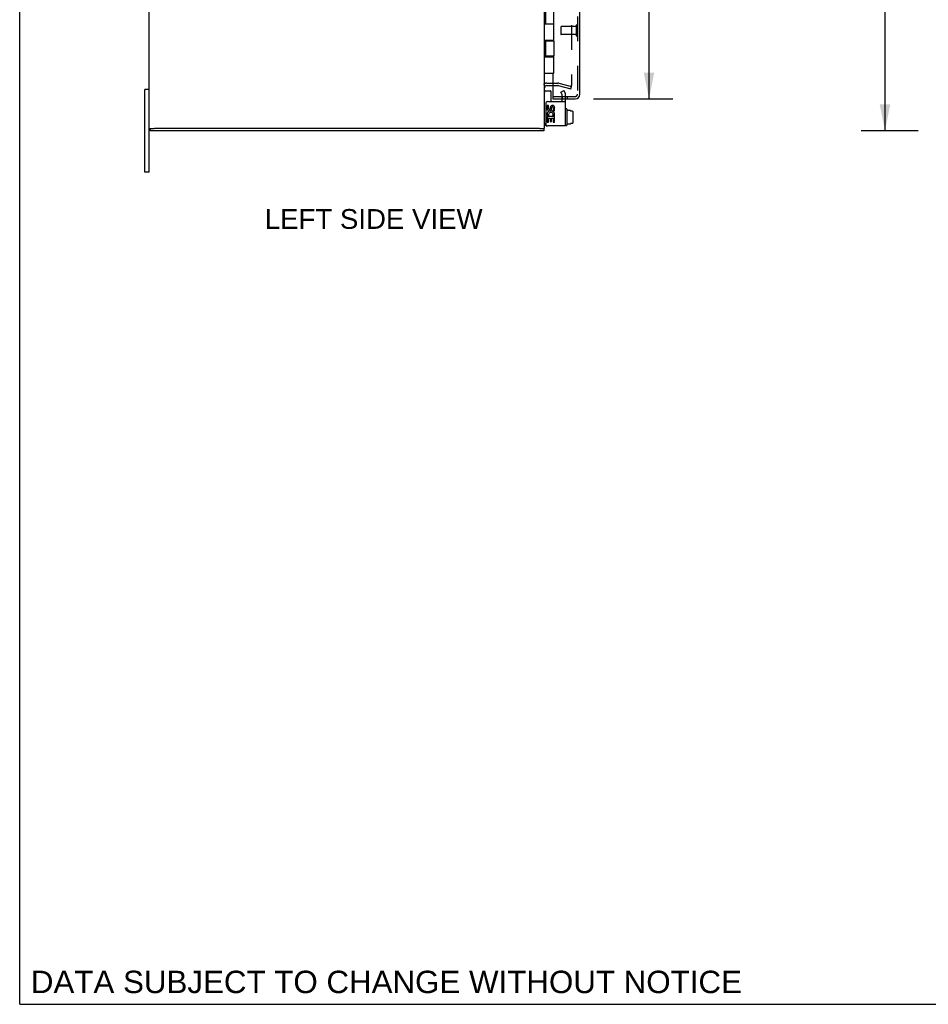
# Model space of a CAD drawing. Header units: inches. Extents: x 0 to 136, y 0 to 88.
# Tile 1 of 8: x 0 to 28, y 0 to 30. Entities that reach past the tile are written whole.
import ezdxf

# ---------------------------------------------------------------- set-up
doc = ezdxf.new("R2010")
doc.units = ezdxf.units.IN
doc.header["$LTSCALE"] = 7.48
doc.header["$MEASUREMENT"] = 0
doc.linetypes.add('HIDDEN', pattern=[0.2, 0.1, -0.1])
doc.layers.get('0').update_dxf_attribs({"linetype": 'CONTINUOUS'})
for name, color, linetype in [('DEFAULT_2', 8, 'HIDDEN'), ('DIMENSIONS', 7, 'CONTINUOUS'), ('DOOR_ASSEMBLY', 7, 'CONTINUOUS')]:
    doc.layers.add(name, color=color, linetype=linetype)
doc.styles.get("Standard").update_dxf_attribs({"font": 'arial.ttf'})
doc.dimstyles.new('DIMSTYLE_1', dxfattribs={"dimtxt": 0.6, "dimasz": 0.8, "dimexe": 0.09, "dimexo": 0.07, "dimgap": 0.0375, "dimtad": 0, "dimtih": 1, "dimtoh": 1, "dimzin": 4, "dimdsep": 46, "dimtxsty": 'Standard', "dimblk": '_FILLED', "dimblk1": '_FILLED', "dimblk2": '_FILLED', "dimcen": 0.09, "dimadec": 3, "dimazin": 1, "dimtfac": 1, "dimtdec": 3, "dimtofl": 0, "dimtmove": 0, "dimatfit": 3, "dimldrblk": '_FILLED', "dimfxl": 0, "dimtolj": 1, "dimtzin": 4, "dimarcsym": 0})

# ---------------------------------------------------------------- blocks, each defined once
blk = doc.blocks.new('_FILLED')
at = {"color": 0, "linetype": 'ByBlock'}
blk.add_solid([(0, 0), (-1, 0.2), (-1, -0.2)], dxfattribs=at)
blk = doc.blocks.new('*D3')
at = {"layer": 'DIMENSIONS', "color": 2, "linetype": 'Continuous'}
for p, q in [((17.421, 61.54), (19.823, 61.54)), ((19.103, 61.54), (19.103, 45.5)), ((19.103, 27.477), (19.103, 43.4)), ((17.421, 27.477), (19.823, 27.477))]:
    blk.add_line(p, q, dxfattribs=at)
at = {"layer": 'DIMENSIONS', "color": 2, "linetype": 'Continuous', "xscale": 0.8, "yscale": 0.8, "zscale": 0.8}
for p, rotation in [((19.103, 61.54), 90), ((19.103, 27.477), 270)]:
    blk.add_blockref('_FILLED', p, dxfattribs=dict(at, rotation=rotation))
at = {"layer": 'DIMENSIONS', "color": 2, "linetype": 'Continuous', "insert": (19.103, 45.2), "char_height": 0.6, "width": 2.51152, "attachment_point": 2, "line_spacing_factor": 0.9}
blk.add_mtext('34.06\\PDOOR', dxfattribs=at)
blk = doc.blocks.new('*D9')
at = {"layer": 'DIMENSIONS', "color": 2, "linetype": 'Continuous'}
for p, q in [((27.274, 62.509), (25.547, 62.509)), ((26.267, 62.509), (26.267, 45.109)), ((26.267, 26.509), (26.267, 43.909)), ((27.274, 26.509), (25.547, 26.509))]:
    blk.add_line(p, q, dxfattribs=at)
at = {"layer": 'DIMENSIONS', "color": 2, "linetype": 'Continuous', "xscale": 0.8, "yscale": 0.8, "zscale": 0.8}
for p, rotation in [((26.267, 62.509), 90), ((26.267, 26.509), 270)]:
    blk.add_blockref('_FILLED', p, dxfattribs=dict(at, rotation=rotation))
at = {"layer": 'DIMENSIONS', "color": 2, "linetype": 'Continuous', "insert": (26.267, 44.809), "char_height": 0.6, "width": 2.09665, "attachment_point": 2, "line_spacing_factor": 0.9}
blk.add_mtext('36.00', dxfattribs=at)

msp = doc.modelspace()

# ---------------------------------------------------------------- linework, layer by layer
at = {"color": 7, "linetype": 'Continuous'}
for p, q in [((0, 0), (0, 88)), ((3.933, 27.759), (3.798, 27.759)), ((3.798, 25.259), (3.798, 27.759)), ((15.973, 27.721), (16.111, 27.721)), ((16.121, 27.711), (16.121, 27.396)), ((16.601, 27.178), (16.581, 27.178)), ((16.611, 27.168), (16.611, 26.681)), ((16.718, 27.126), (16.611, 27.126)), ((16.718, 27.126), (16.718, 27.11)), ((16.776, 27.11), (16.718, 27.11)), ((16.786, 27.099), (16.786, 26.744)), ((16.013, 26.659), (16.027, 26.659)), ((16.601, 26.671), (16.581, 26.671)), ((16.718, 26.716), (16.611, 26.716)), ((16.776, 26.733), (16.718, 26.733)), ((16.718, 26.716), (16.718, 26.733)), ((3.933, 26.584), (4.081, 26.584)), ((3.963, 26.584), (3.963, 26.509)), ((15.788, 26.584), (15.933, 26.584)), ((15.913, 26.584), (15.913, 26.509)), ((3.933, 25.259), (3.798, 25.259)), ((0, 0), (136, 0))]:
    msp.add_line(p, q, dxfattribs=at)
at = {"color": 3, "linetype": 'Continuous'}
for p, q in [((3.933, 25.259), (3.933, 63.759)), ((15.933, 26.585), (15.933, 62.432)), ((16.003, 27.884), (16.181, 27.884)), ((15.967, 27.336), (15.967, 26.719)), ((16.054, 27.282), (16.007, 27.282)), ((16.007, 27.282), (16.007, 27.182)), ((16.027, 27.396), (16.571, 27.396)), ((16.054, 27.182), (16.054, 27.282)), ((16.102, 27.228), (16.102, 27.177)), ((16.146, 27.182), (16.146, 27.213)), ((16.193, 27.213), (16.193, 27.112)), ((16.239, 27.112), (16.239, 27.213)), ((16.571, 26.659), (16.571, 27.396)), ((16.021, 26.942), (16.007, 26.942)), ((16.007, 26.942), (16.007, 26.772)), ((16.046, 26.942), (16.066, 26.956)), ((16.239, 26.942), (16.046, 26.942)), ((16.054, 26.896), (16.102, 26.896)), ((16.054, 26.772), (16.054, 26.896)), ((16.102, 26.896), (16.102, 26.795)), ((16.146, 26.896), (16.193, 26.896)), ((16.146, 26.795), (16.146, 26.896)), ((16.187, 26.969), (16.23, 26.95)), ((16.193, 27.112), (16.239, 27.112)), ((16.193, 26.896), (16.193, 26.772)), ((16.239, 26.772), (16.239, 26.942)), ((16.007, 26.772), (16.054, 26.772)), ((16.571, 26.659), (16.027, 26.659)), ((16.102, 26.795), (16.146, 26.795)), ((16.193, 26.772), (16.239, 26.772)), ((15.913, 26.509), (3.963, 26.509)), ((15.778, 26.584), (4.088, 26.584))]:
    msp.add_line(p, q, dxfattribs=at)
for centre, radius, start, end in [((16.003, 27.814), 0.07, 90, 180), ((16.027, 27.336), 0.06, 90, 180), ((16.17, 27.213), 0.0696, 0, 167.4177), ((16.17, 27.213), 0.0232, 0, 180.0485), ((16.077, 27.182), 0.0696, 180, 360), ((16.121, 26.996), 0.114, 161.4199, 206.1963), ((16.123, 26.996), 0.116, 336.5966, 161.8791), ((16.123, 26.996), 0.116, 205.737, 207.8532), ((16.077, 27.182), 0.0232, 180, 261.2295), ((16.123, 26.996), 0.0696, 336.5966, 215.1122), ((16.076, 27.185), 0.0267, 263.4285, 341.7628), ((16.027, 26.719), 0.06, 180, 270)]:
    msp.add_arc(centre, radius, start, end, dxfattribs=at)
at = {"color": 7, "linetype": 'Continuous'}
for centre, radius, start, end in [((15.973, 27.681), 0.04, 90, 180), ((16.111, 27.711), 0.01, 0, 90), ((16.581, 27.168), 0.01, 90, 180), ((16.601, 27.168), 0.01, 360, 90), ((16.013, 26.739), 0.08, 180, 270), ((16.581, 26.681), 0.01, 180, 270), ((16.601, 26.681), 0.01, 270, 0)]:
    msp.add_arc(centre, radius, start, end, dxfattribs=at)
for centre, major_axis, ratio, start_param, end_param in [((16.776, 27.099), (0, 0.0111), 0.898834, -1.570796, 0), ((16.776, 26.744), (0, 0.0113), 0.88616, -3.141593, -1.570796)]:
    msp.add_ellipse(centre, major_axis=major_axis, ratio=ratio, start_param=start_param, end_param=end_param, dxfattribs=at)
at = {"layer": 'DEFAULT_2', "color": 8, "linetype": 'HIDDEN'}
for p, q in [((16.746, 61.133), (16.746, 27.884)), ((16.003, 27.959), (16.332, 27.959)), ((16.181, 27.884), (16.332, 27.884)), ((16.342, 27.882), (16.726, 27.779)), ((16.362, 27.955), (16.746, 27.852)), ((16.726, 27.779), (16.746, 27.852)), ((16.426, 27.685), (16.516, 27.737)), ((16.467, 27.613), (16.426, 27.685)), ((16.467, 27.396), (16.467, 27.613)), ((16.557, 27.665), (16.516, 27.737)), ((16.571, 27.396), (16.571, 27.613))]:
    msp.add_line(p, q, dxfattribs=at)
for points in [[(16.727, 27.864), (16.726, 27.864), (16.724, 27.865), (16.722, 27.865)], [(16.746, 27.884), (16.746, 27.882), (16.745, 27.88), (16.745, 27.878), (16.744, 27.876), (16.743, 27.875), (16.742, 27.873), (16.741, 27.871), (16.74, 27.87), (16.738, 27.869), (16.737, 27.867), (16.735, 27.866), (16.733, 27.866), (16.731, 27.865), (16.73, 27.865), (16.728, 27.864), (16.727, 27.864)]]:
    msp.add_lwpolyline(points, dxfattribs=at)
for centre, radius, start, end in [((16.003, 27.814), 0.145, 90, 137.0142), ((16.332, 27.844), 0.115, 75, 90), ((16.332, 27.844), 0.04, 75, 90), ((16.467, 27.613), 0.104, 0, 30)]:
    msp.add_arc(centre, radius, start, end, dxfattribs=at)
at = {"layer": 'DOOR_ASSEMBLY', "color": 8, "linetype": 'HIDDEN'}
for p, q in [((16.931, 61.395), (16.931, 27.622)), ((16.431, 29.666), (16.431, 29.438)), ((16.888, 29.676), (16.441, 29.676)), ((16.888, 29.694), (16.888, 29.41)), ((16.888, 29.428), (16.441, 29.428)), ((16.197, 27.552), (16.861, 27.552)), ((16.466, 27.552), (16.466, 27.477)), ((16.623, 27.552), (16.623, 27.477))]:
    msp.add_line(p, q, dxfattribs=at)
at = {"layer": 'DOOR_ASSEMBLY', "color": 3, "linetype": 'Continuous'}
for p, q in [((17.006, 27.622), (17.006, 61.395)), ((16.181, 29.259), (16.181, 29.239)), ((16.181, 28.779), (16.181, 28.759)), ((16.181, 28.259), (16.181, 27.568)), ((16.181, 27.477), (16.861, 27.477))]:
    msp.add_line(p, q, dxfattribs=at)
at = {"layer": 'DOOR_ASSEMBLY', "color": 7, "linetype": 'Continuous'}
for p, q in [((15.963, 30.239), (15.963, 29.759)), ((16.213, 29.259), (16.213, 30.239)), ((15.933, 29.759), (16.213, 29.759)), ((15.933, 29.259), (16.213, 29.259)), ((15.963, 29.239), (16.213, 29.239)), ((15.963, 29.239), (15.963, 28.779)), ((15.993, 29.259), (15.993, 29.239)), ((16.026, 29.259), (16.026, 29.239)), ((16.151, 29.259), (16.151, 29.239)), ((16.179, 29.239), (16.179, 29.259)), ((16.213, 29.239), (16.213, 28.779)), ((15.933, 28.759), (16.213, 28.759)), ((16.213, 28.779), (15.963, 28.779)), ((15.993, 28.779), (15.993, 28.759)), ((15.997, 28.759), (15.997, 28.779)), ((16.026, 28.779), (16.026, 28.759)), ((16.151, 28.779), (16.151, 28.759)), ((16.179, 28.759), (16.179, 28.779)), ((16.213, 28.259), (16.213, 28.759)), ((15.933, 28.259), (16.213, 28.259)), ((16.181, 27.552), (16.197, 27.552)), ((16.181, 27.552), (16.181, 27.477))]:
    msp.add_line(p, q, dxfattribs=at)
at = {"layer": 'DOOR_ASSEMBLY', "color": 8, "linetype": 'HIDDEN'}
for centre, radius, start, end in [((16.441, 29.666), 0.01, 90, 180), ((16.91, 29.694), 0.0215, 0, 180), ((16.441, 29.438), 0.01, 180, 270), ((16.91, 29.41), 0.0215, 180, 360), ((16.861, 27.622), 0.07, 270, 360)]:
    msp.add_arc(centre, radius, start, end, dxfattribs=at)
at = {"layer": 'DOOR_ASSEMBLY', "color": 3, "linetype": 'Continuous'}
for centre, radius, start, end in [((16.197, 27.568), 0.0156, 180, 270), ((16.861, 27.622), 0.145, 270, 360)]:
    msp.add_arc(centre, radius, start, end, dxfattribs=at)

# ---------------------------------------------------------------- texts
at = {"layer": 'DIMENSIONS', "color": 2, "linetype": 'Continuous', "line_spacing_factor": 0.9}
for s, insert, char_height, width, attachment_point in [('LEFT SIDE VIEW', (10.745, 24.134), 0.6, 6.59777, 2), ('DATA SUBJECT TO CHANGE WITHOUT NOTICE', (0.34, 1.02), 0.68, 21.5426, 1)]:
    msp.add_mtext(s, dxfattribs=dict(at, insert=insert, char_height=char_height, width=width, attachment_point=attachment_point))

# ---------------------------------------------------------------- dimensions: what is measured, and where the dimension line sits
at = {"layer": 'DIMENSIONS', "color": 2, "linetype": 'Continuous'}
dim = msp.add_linear_dim(base=(26.267, 26.509), p1=(27.344, 62.509), p2=(27.344, 26.509), angle=270, dimstyle='DIMSTYLE_1', dxfattribs=at)
dim.commit()
dim.dimension.update_dxf_attribs({"geometry": '*D9', "text_midpoint": (26.266, 44.505), "dimtype": 160})
dim = msp.add_linear_dim(base=(19.103, 27.477), p1=(17.351, 61.54), p2=(17.351, 27.477), angle=270, text='<>\\PDOOR', dimstyle='DIMSTYLE_1', dxfattribs=at)
dim.commit()
dim.dimension.update_dxf_attribs({"geometry": '*D3', "text_midpoint": (19.103, 44.45), "dimtype": 160})

doc.saveas('drawing.dxf')
